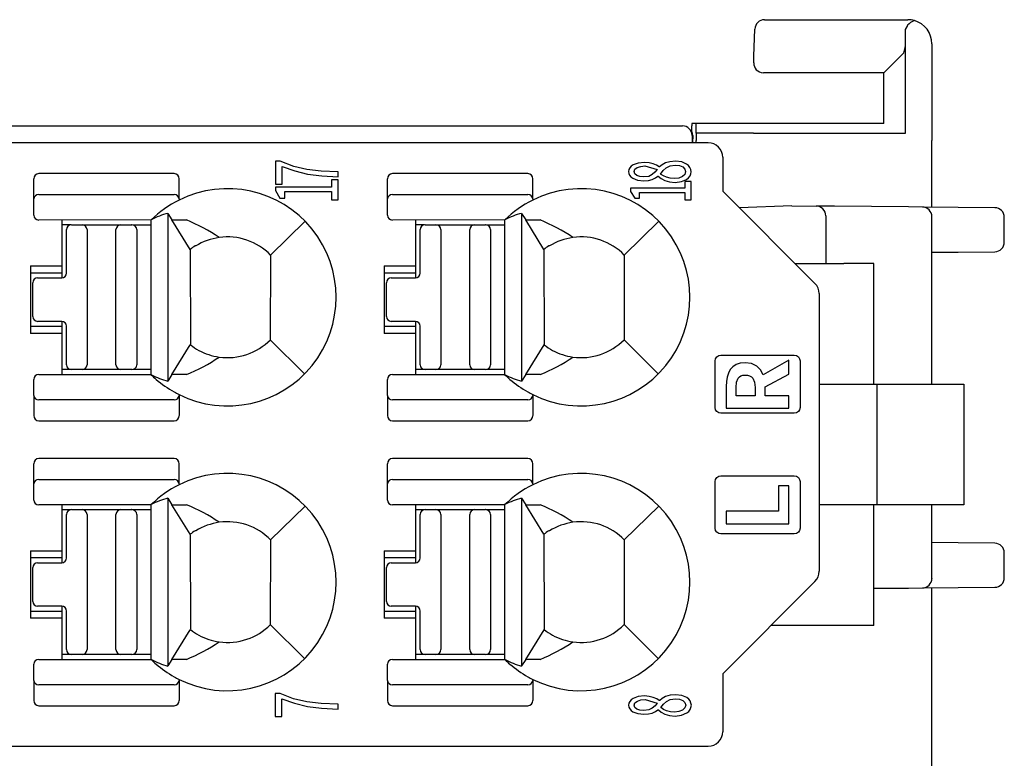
# Model space of a CAD drawing. Header units: millimetres. Extents: x 0 to 427, y 0 to 299.
# Tile 11 of 34: x 188 to 208, y 64 to 79. Entities that reach past the tile are written whole.
import ezdxf

# ---------------------------------------------------------------- set-up
doc = ezdxf.new("R2010")
doc.units = ezdxf.units.MM
doc.header["$MEASUREMENT"] = 0
doc.layers.add('Layer0000', color=7, linetype='Continuous', lineweight=25)
doc.layers.add('LAYER_1', color=7, linetype='Continuous')

msp = doc.modelspace()

# ---------------------------------------------------------------- linework, layer by layer
at = {"layer": 'Layer0000', "color": 7, "linetype": 'Continuous', "lineweight": 25}
for p, q in [((203.351, 79.127), (206.32, 79.127)), ((206.27, 78.927), (206.32, 79.008)), ((203.132, 78.371), (203.151, 78.934)), ((206.27, 78.654), (206.27, 78.927)), ((206.27, 76.777), (206.27, 78.654)), ((206.82, 78.627), (206.82, 76.628)), ((203.127, 78.234), (203.132, 78.371)), ((205.82, 78.027), (206.235, 78.443)), ((205.82, 78.027), (203.327, 78.027)), ((205.82, 76.977), (205.82, 78.027)), ((166.966, 76.927), (201.651, 76.927)), ((201.842, 76.849), (201.843, 76.927)), ((201.936, 76.977), (201.843, 76.977)), ((201.843, 76.977), (201.843, 76.927)), ((203.12, 76.977), (201.936, 76.977)), ((205.82, 76.977), (203.12, 76.977)), ((201.842, 76.811), (201.842, 76.849)), ((201.851, 76.728), (201.852, 76.577)), ((201.862, 76.725), (201.861, 76.577)), ((201.934, 76.777), (201.933, 76.628)), ((203.12, 76.777), (201.934, 76.777)), ((203.12, 76.777), (206.27, 76.777)), ((202.184, 76.577), (131.338, 76.577)), ((201.933, 76.577), (201.933, 76.628)), ((206.82, 75.245), (206.82, 76.628)), ((202.484, 76.277), (202.484, 75.577)), ((191.117, 75.939), (188.309, 75.939)), ((198.447, 75.939), (195.639, 75.939)), ((188.209, 75.413), (188.209, 75.829)), ((191.217, 75.413), (191.217, 75.829)), ((195.539, 75.413), (195.539, 75.829)), ((198.547, 75.413), (198.547, 75.829)), ((188.309, 75.504), (191.117, 75.504)), ((195.639, 75.504), (198.447, 75.504)), ((202.484, 75.577), (204.396, 73.665)), ((188.209, 75.077), (188.209, 75.413)), ((191.217, 75.413), (191.217, 75.392)), ((195.539, 75.077), (195.539, 75.413)), ((198.547, 75.413), (198.547, 75.392)), ((190.986, 75.115), (191.071, 74.978)), ((190.986, 75.115), (190.986, 71.639)), ((198.316, 75.115), (198.401, 74.978)), ((198.316, 75.115), (198.316, 71.639)), ((203.92, 75.27), (202.829, 75.232)), ((203.92, 75.27), (204.422, 75.266)), ((204.801, 75.262), (204.422, 75.266)), ((206.337, 75.249), (204.801, 75.262)), ((206.622, 75.246), (206.337, 75.249)), ((207.363, 75.24), (206.622, 75.246)), ((208.122, 75.233), (207.363, 75.24)), ((190.642, 74.98), (188.309, 74.977)), ((188.786, 74.977), (188.786, 74.027)), ((191.071, 74.978), (191.369, 74.978)), ((191.448, 74.368), (191.071, 74.978)), ((193.115, 74.252), (193.83, 74.951)), ((197.972, 74.98), (195.639, 74.977)), ((196.116, 74.977), (196.116, 74.027)), ((198.401, 74.978), (198.699, 74.978)), ((198.778, 74.368), (198.401, 74.978)), ((200.445, 74.252), (201.16, 74.951)), ((204.62, 75.066), (204.62, 74.077)), ((206.82, 71.577), (206.82, 75.046)), ((208.32, 74.521), (208.32, 75.033)), ((188.972, 74.877), (188.786, 74.877)), ((188.886, 73.878), (188.886, 74.778)), ((188.986, 74.878), (189.211, 74.878)), ((189.211, 74.878), (190.011, 74.878)), ((189.311, 74.778), (189.311, 71.978)), ((189.911, 71.978), (189.911, 74.778)), ((190.011, 74.878), (190.241, 74.878)), ((190.241, 74.878), (190.234, 74.878)), ((190.26, 74.878), (190.641, 74.878)), ((190.341, 74.778), (190.341, 71.978)), ((190.64, 71.818), (190.64, 74.777)), ((196.302, 74.877), (196.116, 74.877)), ((196.216, 73.878), (196.216, 74.778)), ((196.316, 74.878), (196.541, 74.878)), ((196.541, 74.878), (197.341, 74.878)), ((196.641, 74.778), (196.641, 71.978)), ((197.241, 71.978), (197.241, 74.778)), ((197.341, 74.878), (197.571, 74.878)), ((197.571, 74.878), (197.564, 74.878)), ((197.59, 74.878), (197.971, 74.878)), ((197.671, 74.778), (197.671, 71.978)), ((197.97, 71.818), (197.97, 74.777)), ((191.45, 74.365), (191.452, 72.393)), ((191.565, 74.44), (191.551, 74.44)), ((198.78, 74.365), (198.782, 72.393)), ((198.895, 74.44), (198.881, 74.44)), ((206.82, 74.309), (207.363, 74.314)), ((207.363, 74.314), (208.122, 74.321)), ((193.115, 74.252), (193.109, 72.497)), ((200.445, 74.252), (200.439, 72.497)), ((203.984, 74.077), (204.991, 74.077)), ((205.614, 74.077), (204.991, 74.077)), ((205.619, 74.077), (205.614, 74.077)), ((205.619, 71.577), (205.619, 74.077)), ((188.136, 74.027), (188.136, 72.627)), ((188.136, 74.027), (188.786, 74.027)), ((188.786, 73.877), (188.136, 73.877)), ((188.786, 74.027), (188.786, 73.877)), ((188.786, 73.877), (188.786, 73.778)), ((195.466, 74.027), (195.466, 72.627)), ((195.466, 74.027), (196.116, 74.027)), ((196.116, 73.877), (195.466, 73.877)), ((196.116, 74.027), (196.116, 73.877)), ((196.116, 73.877), (196.116, 73.778)), ((188.186, 72.978), (188.186, 73.678)), ((188.286, 73.778), (188.786, 73.778)), ((195.516, 72.978), (195.516, 73.678)), ((195.616, 73.778), (196.116, 73.778)), ((204.484, 73.453), (204.484, 67.701)), ((188.786, 72.878), (188.286, 72.878)), ((188.786, 72.878), (188.786, 72.777)), ((196.116, 72.878), (195.616, 72.878)), ((196.116, 72.878), (196.116, 72.777)), ((188.136, 72.777), (188.786, 72.777)), ((188.786, 72.777), (188.786, 72.627)), ((188.886, 71.978), (188.886, 72.778)), ((195.466, 72.777), (196.116, 72.777)), ((196.116, 72.777), (196.116, 72.627)), ((196.216, 71.978), (196.216, 72.778)), ((188.786, 72.627), (188.136, 72.627)), ((188.786, 72.627), (188.786, 71.777)), ((193.109, 72.497), (193.82, 71.793)), ((196.116, 72.627), (195.466, 72.627)), ((196.116, 72.627), (196.116, 71.777)), ((200.439, 72.497), (201.15, 71.793)), ((191.071, 71.776), (191.451, 72.391)), ((198.401, 71.776), (198.781, 72.391)), ((188.986, 71.878), (188.786, 71.878)), ((189.211, 71.878), (188.986, 71.878)), ((190.011, 71.878), (189.211, 71.878)), ((190.241, 71.878), (190.011, 71.878)), ((190.64, 71.878), (190.26, 71.878)), ((190.34, 71.97), (190.34, 71.972)), ((196.316, 71.878), (196.116, 71.878)), ((196.541, 71.878), (196.316, 71.878)), ((197.341, 71.878), (196.541, 71.878)), ((197.571, 71.878), (197.341, 71.878)), ((197.97, 71.878), (197.59, 71.878)), ((197.67, 71.97), (197.67, 71.972)), ((188.209, 71.341), (188.209, 71.677)), ((188.309, 71.777), (190.641, 71.775)), ((191.071, 71.776), (190.986, 71.639)), ((191.369, 71.776), (191.071, 71.776)), ((195.539, 71.341), (195.539, 71.677)), ((195.639, 71.777), (197.971, 71.775)), ((198.401, 71.776), (198.316, 71.639)), ((198.699, 71.776), (198.401, 71.776)), ((204.484, 71.577), (205.683, 71.577)), ((205.683, 71.577), (207.483, 71.577)), ((205.683, 69.077), (205.683, 71.577)), ((207.483, 71.577), (207.483, 69.077)), ((188.209, 71.341), (188.209, 70.925)), ((191.117, 71.25), (188.309, 71.25)), ((191.217, 71.362), (191.217, 71.341)), ((191.217, 71.341), (191.217, 70.925)), ((195.539, 71.341), (195.539, 70.925)), ((198.447, 71.25), (195.639, 71.25)), ((198.547, 71.362), (198.547, 71.341)), ((198.547, 71.341), (198.547, 70.925)), ((188.309, 70.815), (191.117, 70.815)), ((195.639, 70.815), (198.447, 70.815)), ((191.117, 70.039), (188.309, 70.039)), ((198.447, 70.039), (195.639, 70.039)), ((188.209, 69.513), (188.209, 69.929)), ((191.217, 69.513), (191.217, 69.929)), ((195.539, 69.513), (195.539, 69.929)), ((198.547, 69.513), (198.547, 69.929)), ((188.309, 69.604), (191.117, 69.604)), ((195.639, 69.604), (198.447, 69.604)), ((188.209, 69.177), (188.209, 69.513)), ((191.217, 69.513), (191.217, 69.492)), ((195.539, 69.177), (195.539, 69.513)), ((198.547, 69.513), (198.547, 69.492)), ((190.986, 69.215), (191.071, 69.078)), ((190.986, 69.215), (190.986, 65.739)), ((198.316, 69.215), (198.401, 69.078)), ((198.316, 69.215), (198.316, 65.739)), ((190.642, 69.08), (188.309, 69.077)), ((188.786, 69.077), (188.786, 68.127)), ((188.972, 68.977), (188.786, 68.977)), ((188.986, 68.978), (189.211, 68.978)), ((189.211, 68.978), (190.011, 68.978)), ((190.011, 68.978), (190.241, 68.978)), ((190.241, 68.978), (190.234, 68.978)), ((190.26, 68.978), (190.641, 68.978)), ((191.071, 69.078), (191.369, 69.078)), ((191.448, 68.468), (191.071, 69.078)), ((193.115, 68.352), (193.83, 69.051)), ((197.972, 69.08), (195.639, 69.077)), ((196.116, 69.077), (196.116, 68.127)), ((196.302, 68.977), (196.116, 68.977)), ((196.316, 68.978), (196.541, 68.978)), ((196.541, 68.978), (197.341, 68.978)), ((197.341, 68.978), (197.571, 68.978)), ((197.571, 68.978), (197.564, 68.978)), ((197.59, 68.978), (197.971, 68.978)), ((198.401, 69.078), (198.699, 69.078)), ((198.778, 68.468), (198.401, 69.078)), ((200.445, 68.352), (201.16, 69.051)), ((205.683, 69.077), (204.484, 69.077)), ((205.619, 66.577), (205.619, 69.077)), ((207.483, 69.077), (205.683, 69.077)), ((206.82, 67.556), (206.82, 69.077)), ((188.886, 67.978), (188.886, 68.878)), ((189.311, 68.878), (189.311, 66.078)), ((189.911, 66.078), (189.911, 68.878)), ((190.341, 68.878), (190.341, 66.078)), ((190.64, 65.918), (190.64, 68.877)), ((196.216, 67.978), (196.216, 68.878)), ((196.641, 68.878), (196.641, 66.078)), ((197.241, 66.078), (197.241, 68.878)), ((197.671, 68.878), (197.671, 66.078)), ((197.97, 65.918), (197.97, 68.877)), ((191.45, 68.465), (191.452, 66.493)), ((191.565, 68.54), (191.551, 68.54)), ((198.78, 68.465), (198.782, 66.493)), ((198.895, 68.54), (198.881, 68.54)), ((193.115, 68.352), (193.109, 66.597)), ((200.445, 68.352), (200.439, 66.597)), ((207.363, 68.289), (206.82, 68.294)), ((208.122, 68.282), (207.363, 68.289)), ((188.136, 68.127), (188.136, 66.727)), ((188.136, 68.127), (188.786, 68.127)), ((188.786, 67.977), (188.136, 67.977)), ((188.786, 68.127), (188.786, 67.977)), ((188.786, 67.977), (188.786, 67.878)), ((195.466, 68.127), (195.466, 66.727)), ((195.466, 68.127), (196.116, 68.127)), ((196.116, 67.977), (195.466, 67.977)), ((196.116, 68.127), (196.116, 67.977)), ((196.116, 67.977), (196.116, 67.878)), ((208.32, 67.569), (208.32, 68.082)), ((188.186, 67.078), (188.186, 67.778)), ((188.286, 67.878), (188.786, 67.878)), ((195.516, 67.078), (195.516, 67.778)), ((195.616, 67.878), (196.116, 67.878)), ((206.82, 67.556), (206.82, 67.554)), ((204.396, 67.489), (202.484, 65.577)), ((205.619, 67.348), (206.337, 67.354)), ((206.337, 67.354), (206.622, 67.356)), ((206.622, 67.356), (207.363, 67.363)), ((206.82, 62.245), (206.82, 67.358)), ((207.363, 67.363), (208.122, 67.369)), ((188.786, 66.978), (188.286, 66.978)), ((188.786, 66.978), (188.786, 66.877)), ((196.116, 66.978), (195.616, 66.978)), ((196.116, 66.978), (196.116, 66.877)), ((188.136, 66.877), (188.786, 66.877)), ((188.786, 66.727), (188.136, 66.727)), ((188.786, 66.877), (188.786, 66.727)), ((188.786, 66.727), (188.786, 65.877)), ((188.886, 66.078), (188.886, 66.878)), ((195.466, 66.877), (196.116, 66.877)), ((196.116, 66.727), (195.466, 66.727)), ((196.116, 66.877), (196.116, 66.727)), ((196.116, 66.727), (196.116, 65.877)), ((196.216, 66.078), (196.216, 66.878)), ((193.109, 66.597), (193.82, 65.893)), ((200.439, 66.597), (201.15, 65.893)), ((204.991, 66.577), (203.484, 66.577)), ((205.614, 66.577), (204.991, 66.577)), ((205.619, 66.577), (205.614, 66.577)), ((191.071, 65.876), (191.451, 66.491)), ((198.401, 65.876), (198.781, 66.491)), ((188.986, 65.978), (188.786, 65.978)), ((189.211, 65.978), (188.986, 65.978)), ((190.011, 65.978), (189.211, 65.978)), ((190.241, 65.978), (190.011, 65.978)), ((190.64, 65.978), (190.26, 65.978)), ((190.34, 66.07), (190.34, 66.072)), ((196.316, 65.978), (196.116, 65.978)), ((196.541, 65.978), (196.316, 65.978)), ((197.341, 65.978), (196.541, 65.978)), ((197.571, 65.978), (197.341, 65.978)), ((197.97, 65.978), (197.59, 65.978)), ((197.67, 66.07), (197.67, 66.072)), ((188.209, 65.441), (188.209, 65.777)), ((188.309, 65.877), (190.641, 65.875)), ((191.071, 65.876), (190.986, 65.739)), ((191.369, 65.876), (191.071, 65.876)), ((195.539, 65.441), (195.539, 65.777)), ((195.639, 65.877), (197.971, 65.875)), ((198.401, 65.876), (198.316, 65.739)), ((198.699, 65.876), (198.401, 65.876)), ((202.484, 65.577), (202.484, 64.377)), ((188.209, 65.441), (188.209, 65.025)), ((191.117, 65.35), (188.309, 65.35)), ((191.217, 65.462), (191.217, 65.441)), ((191.217, 65.441), (191.217, 65.025)), ((195.539, 65.441), (195.539, 65.025)), ((198.447, 65.35), (195.639, 65.35)), ((198.547, 65.462), (198.547, 65.441)), ((198.547, 65.441), (198.547, 65.025)), ((188.309, 64.915), (191.117, 64.915)), ((195.639, 64.915), (198.447, 64.915)), ((131.338, 64.077), (202.184, 64.077))]:
    msp.add_line(p, q, dxfattribs=at)
for centre, radius, start, end in [((203.351, 78.927), 0.2, 90, 178), ((206.555, 78.815), 0.31, 108.6424, 140.6004), ((206.32, 78.627), 0.5, 74.2353, 90.005), ((206.32, 78.627), 0.5, 0, 74.1858), ((205.832, 78.617), 0.439, 336.6614, 4.8647), ((203.327, 78.227), 0.2, 178, 268), ((201.651, 76.727), 0.2, 0.3, 89.8026), ((173.306, 77.077), 28.63, 359.4001, 359.7999), ((201.687, 76.73), 0.175, 358.5884, 27.8798), ((202.184, 76.277), 0.3, 0, 90), ((188.314, 75.834), 0.105, 92.8781, 182.6522), ((191.112, 75.834), 0.105, 357.5855, 87.1293), ((195.644, 75.834), 0.105, 92.8781, 182.6522), ((198.442, 75.834), 0.105, 357.5855, 87.1293), ((188.304, 75.408), 0.0957, 87.3682, 177.1008), ((191.122, 75.408), 0.0957, 2.8992, 92.6318), ((192.222, 73.377), 2.251, 243.496, 116.5066), ((195.634, 75.408), 0.0957, 87.3682, 177.1008), ((198.452, 75.408), 0.0957, 2.8992, 92.6318), ((199.552, 73.377), 2.251, 243.496, 116.5066), ((192.22, 73.372), 2.255, 116.4152, 134.4365), ((199.55, 73.372), 2.255, 116.4152, 134.4365), ((191.399, 73.529), 1.639, 104.5895, 117.5145), ((198.729, 73.529), 1.639, 104.5895, 117.5145), ((204.42, 75.066), 0.2, 0, 89.5), ((206.62, 75.046), 0.2, 0, 89.5), ((208.12, 75.033), 0.2, 0, 89.5), ((188.309, 75.077), 0.1, 180, 270), ((190.077, 71.735), 3.491, 55.5897, 68.271), ((195.639, 75.077), 0.1, 180, 270), ((197.407, 71.735), 3.491, 55.5897, 68.271), ((188.986, 74.778), 0.1, 90, 180), ((189.211, 74.778), 0.1, 0, 90), ((190.011, 74.778), 0.1, 90, 180), ((190.241, 74.778), 0.1, 0, 90), ((196.316, 74.778), 0.1, 90, 180), ((196.541, 74.778), 0.1, 0, 90), ((197.341, 74.778), 0.1, 90, 180), ((197.571, 74.778), 0.1, 0, 90), ((192.222, 73.377), 1.25, 97.9308, 121.7025), ((192.222, 73.377), 1.25, 44.4046, 97.9308), ((199.552, 73.377), 1.25, 97.9308, 121.7025), ((199.552, 73.377), 1.25, 44.4046, 97.9308), ((208.12, 74.521), 0.2, 270.5, 0), ((192.222, 73.377), 1.257, 122.2482, 128.0262), ((199.552, 73.377), 1.257, 122.2482, 128.0262), ((188.786, 73.878), 0.1, 270, 0), ((196.116, 73.878), 0.1, 270, 0), ((188.286, 73.678), 0.1, 90, 180), ((195.616, 73.678), 0.1, 90, 180), ((204.184, 73.453), 0.3, 0, 45), ((188.286, 72.978), 0.1, 180, 270), ((188.786, 72.778), 0.1, 0, 90), ((195.616, 72.978), 0.1, 180, 270), ((196.116, 72.778), 0.1, 0, 90), ((192.222, 73.377), 1.25, 262.069, 315.2375), ((199.552, 73.377), 1.25, 262.069, 315.2375), ((192.222, 73.377), 1.25, 231.9545, 241.6424), ((192.222, 73.377), 1.25, 241.6424, 262.069), ((199.552, 73.377), 1.25, 231.9545, 241.6424), ((199.552, 73.377), 1.25, 241.6424, 262.069), ((190.08, 75.014), 3.485, 291.7076, 304.4163), ((197.41, 75.014), 3.485, 291.7076, 304.4163), ((188.986, 71.978), 0.1, 180, 270), ((189.211, 71.978), 0.1, 270, 0), ((190.011, 71.978), 0.1, 180, 270), ((190.235, 71.817), 0.0604, 90.5429, 91.1935), ((190.241, 71.978), 0.1, 270, 0), ((196.316, 71.978), 0.1, 180, 270), ((196.541, 71.978), 0.1, 270, 0), ((197.341, 71.978), 0.1, 180, 270), ((197.565, 71.817), 0.0604, 90.5429, 91.1935), ((197.571, 71.978), 0.1, 270, 0), ((188.309, 71.677), 0.1, 90, 180), ((190.449, 71.79), 0.193, 355.4485, 8.3508), ((192.22, 73.381), 2.254, 225.4868, 229.1091), ((191.386, 73.184), 1.596, 242.2936, 255.494), ((192.22, 73.381), 2.254, 229.1091, 240.6981), ((195.639, 71.677), 0.1, 90, 180), ((197.779, 71.79), 0.193, 355.4485, 8.3508), ((199.55, 73.381), 2.254, 225.4868, 229.1091), ((198.716, 73.184), 1.596, 242.2936, 255.494), ((199.55, 73.381), 2.254, 229.1091, 240.6981), ((188.304, 71.346), 0.0957, 182.8992, 272.6318), ((192.22, 73.381), 2.254, 240.6981, 243.5741), ((191.122, 71.346), 0.0957, 267.3682, 357.1008), ((195.634, 71.346), 0.0957, 182.8992, 272.6318), ((199.55, 73.381), 2.254, 240.6981, 243.5741), ((198.452, 71.346), 0.0957, 267.3682, 357.1008), ((188.314, 70.92), 0.105, 177.3478, 267.1221), ((191.112, 70.92), 0.105, 272.8707, 2.4145), ((195.644, 70.92), 0.105, 177.3478, 267.1221), ((198.442, 70.92), 0.105, 272.8707, 2.4145), ((188.314, 69.934), 0.105, 92.8781, 182.6522), ((191.112, 69.934), 0.105, 357.5855, 87.1293), ((195.644, 69.934), 0.105, 92.8781, 182.6522), ((198.442, 69.934), 0.105, 357.5855, 87.1293), ((188.304, 69.508), 0.0957, 87.3682, 177.1008), ((191.122, 69.508), 0.0957, 2.8992, 92.6318), ((192.222, 67.477), 2.251, 243.496, 116.5066), ((195.634, 69.508), 0.0957, 87.3682, 177.1008), ((198.452, 69.508), 0.0957, 2.8992, 92.6318), ((199.552, 67.477), 2.251, 243.496, 116.5066), ((192.22, 67.472), 2.255, 116.4152, 134.4365), ((199.55, 67.472), 2.255, 116.4152, 134.4365), ((188.309, 69.177), 0.1, 180, 270), ((191.399, 67.629), 1.639, 104.5895, 117.5145), ((195.639, 69.177), 0.1, 180, 270), ((198.729, 67.629), 1.639, 104.5895, 117.5145), ((188.986, 68.878), 0.1, 90, 180), ((189.211, 68.878), 0.1, 0, 90), ((190.011, 68.878), 0.1, 90, 180), ((190.241, 68.878), 0.1, 0, 90), ((190.077, 65.835), 3.491, 55.5897, 68.271), ((196.316, 68.878), 0.1, 90, 180), ((196.541, 68.878), 0.1, 0, 90), ((197.341, 68.878), 0.1, 90, 180), ((197.571, 68.878), 0.1, 0, 90), ((197.407, 65.835), 3.491, 55.5897, 68.271), ((192.222, 67.477), 1.25, 97.9308, 121.7025), ((192.222, 67.477), 1.25, 44.4046, 97.9308), ((199.552, 67.477), 1.25, 97.9308, 121.7025), ((199.552, 67.477), 1.25, 44.4046, 97.9308), ((192.222, 67.477), 1.257, 122.2482, 128.0262), ((199.552, 67.477), 1.257, 122.2482, 128.0262), ((208.12, 68.082), 0.2, 0, 89.5), ((188.786, 67.978), 0.1, 270, 0), ((196.116, 67.978), 0.1, 270, 0), ((188.286, 67.778), 0.1, 90, 180), ((195.616, 67.778), 0.1, 90, 180), ((204.184, 67.701), 0.3, 315, 0), ((206.62, 67.556), 0.2, 270.5, 0), ((208.12, 67.569), 0.2, 270.5, 0), ((188.286, 67.078), 0.1, 180, 270), ((188.786, 66.878), 0.1, 0, 90), ((195.616, 67.078), 0.1, 180, 270), ((196.116, 66.878), 0.1, 0, 90), ((192.222, 67.477), 1.25, 262.069, 315.2375), ((199.552, 67.477), 1.25, 262.069, 315.2375), ((192.222, 67.477), 1.25, 231.9545, 241.6424), ((192.222, 67.477), 1.25, 241.6424, 262.069), ((199.552, 67.477), 1.25, 231.9545, 241.6424), ((199.552, 67.477), 1.25, 241.6424, 262.069), ((190.08, 69.114), 3.485, 291.7076, 304.4163), ((197.41, 69.114), 3.485, 291.7076, 304.4163), ((188.986, 66.078), 0.1, 180, 270), ((189.211, 66.078), 0.1, 270, 0), ((190.011, 66.078), 0.1, 180, 270), ((190.235, 65.917), 0.0604, 90.5429, 91.1935), ((190.241, 66.078), 0.1, 270, 0), ((190.449, 65.89), 0.193, 355.4485, 8.3508), ((196.316, 66.078), 0.1, 180, 270), ((196.541, 66.078), 0.1, 270, 0), ((197.341, 66.078), 0.1, 180, 270), ((197.565, 65.917), 0.0604, 90.5429, 91.1935), ((197.571, 66.078), 0.1, 270, 0), ((197.779, 65.89), 0.193, 355.4485, 8.3508), ((188.309, 65.777), 0.1, 90, 180), ((192.22, 67.481), 2.254, 225.4868, 229.1091), ((191.386, 67.284), 1.596, 242.2936, 255.494), ((192.22, 67.481), 2.254, 229.1091, 240.6981), ((195.639, 65.777), 0.1, 90, 180), ((199.55, 67.481), 2.254, 225.4868, 229.1091), ((198.716, 67.284), 1.596, 242.2936, 255.494), ((199.55, 67.481), 2.254, 229.1091, 240.6981), ((192.22, 67.481), 2.254, 240.6981, 243.5741), ((199.55, 67.481), 2.254, 240.6981, 243.5741), ((188.304, 65.446), 0.0957, 182.8992, 272.6318), ((191.122, 65.446), 0.0957, 267.3682, 357.1008), ((195.634, 65.446), 0.0957, 182.8992, 272.6318), ((198.452, 65.446), 0.0957, 267.3682, 357.1008), ((188.314, 65.02), 0.105, 177.3478, 267.1221), ((191.112, 65.02), 0.105, 272.8707, 2.4145), ((195.644, 65.02), 0.105, 177.3478, 267.1221), ((198.442, 65.02), 0.105, 272.8707, 2.4145), ((202.184, 64.377), 0.3, 270, 0)]:
    msp.add_arc(centre, radius, start, end, dxfattribs=at)
msp.add_rational_spline([(201.662, 76.927), (201.662, 76.927), (201.662, 76.927)], [0.979062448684, 0.989087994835, 1], degree=2, dxfattribs=at)
for points in [[(190.64, 74.777), (190.64, 74.845), (190.642, 74.914), (190.642, 74.982)], [(197.97, 74.777), (197.97, 74.845), (197.972, 74.914), (197.972, 74.982)], [(190.64, 68.877), (190.64, 68.945), (190.642, 69.014), (190.642, 69.082)], [(197.97, 68.877), (197.97, 68.945), (197.972, 69.014), (197.972, 69.082)]]:
    msp.add_open_spline(points, degree=3, dxfattribs=at)
at = {"layer": 'LAYER_1'}
for points in [[(194.514, 75.875), (194.514, 75.973), (194.166, 75.988), (193.869, 76.022), (193.593, 76.087), (193.311, 76.196), (193.214, 76.196), (193.214, 75.72), (193.352, 75.72), (193.352, 76.088), (193.614, 75.994), (193.881, 75.93), (194.174, 75.892), (194.514, 75.875)], [(201.832, 75.978), (201.825, 76.025), (201.806, 76.067), (201.777, 76.104), (201.737, 76.136), (201.634, 76.18), (201.506, 76.196), (201.391, 76.186), (201.3, 76.16), (201.23, 76.122), (201.176, 76.078), (201.168, 76.078), (201.114, 76.111), (201.043, 76.14), (200.959, 76.162), (200.864, 76.171), (200.73, 76.158), (200.626, 76.12), (200.587, 76.093), (200.557, 76.061), (200.539, 76.023), (200.533, 75.981), (200.539, 75.942), (200.556, 75.905), (200.583, 75.873), (200.62, 75.845), (200.721, 75.805), (200.852, 75.791), (200.944, 75.798), (201.023, 75.818), (201.088, 75.848), (201.142, 75.884), (201.15, 75.884), (201.207, 75.838), (201.284, 75.797), (201.381, 75.768), (201.497, 75.757), (201.631, 75.773), (201.737, 75.82), (201.777, 75.852), (201.807, 75.89), (201.825, 75.932), (201.832, 75.978)], [(201.715, 75.98), (201.697, 75.922), (201.649, 75.876), (201.576, 75.846), (201.483, 75.835), (201.397, 75.842), (201.32, 75.862), (201.254, 75.891), (201.198, 75.93), (201.253, 76), (201.314, 76.059), (201.394, 76.099), (201.502, 76.114), (201.588, 76.104), (201.655, 76.077), (201.699, 76.034), (201.715, 75.98)], [(201.126, 76.026), (201.08, 75.967), (201.024, 75.917), (200.95, 75.882), (200.852, 75.869), (200.769, 75.878), (200.704, 75.901), (200.662, 75.935), (200.648, 75.979), (200.665, 76.029), (200.714, 76.066), (200.785, 76.089), (200.872, 76.097), (201.126, 76.026)], [(194.514, 75.396), (194.514, 75.812), (194.379, 75.812), (194.379, 75.66), (193.214, 75.66), (193.214, 75.587), (193.306, 75.43), (193.409, 75.43), (193.409, 75.565), (194.379, 75.565), (194.379, 75.396), (194.514, 75.396)], [(201.831, 75.396), (201.833, 75.776), (201.701, 75.776), (201.701, 75.637), (200.574, 75.637), (200.574, 75.571), (200.663, 75.427), (200.762, 75.427), (200.762, 75.55), (201.701, 75.55), (201.701, 75.396), (201.831, 75.396)], [(202.327, 71.095), (202.327, 72.059), (202.337, 72.105), (202.362, 72.144), (202.401, 72.169), (202.447, 72.179), (203.967, 72.179), (204.013, 72.169), (204.052, 72.144), (204.077, 72.105), (204.087, 72.059), (204.087, 71.095), (204.077, 71.048), (204.052, 71.01), (204.013, 70.984), (203.967, 70.975), (202.447, 70.975), (202.401, 70.984), (202.362, 71.01), (202.337, 71.048), (202.327, 71.095)], [(203.857, 72.076), (203.325, 71.772), (203.269, 71.874), (203.189, 71.952), (203.083, 72.002), (202.95, 72.02), (202.848, 72.01), (202.763, 71.982), (202.695, 71.937), (202.642, 71.878), (202.603, 71.805), (202.576, 71.722), (202.562, 71.63), (202.557, 71.531), (202.557, 71.078), (203.857, 71.078), (203.857, 71.338), (203.365, 71.338), (203.365, 71.519), (203.857, 71.786), (203.857, 72.076)], [(202.762, 71.338), (202.762, 71.507), (202.772, 71.617), (202.804, 71.698), (202.829, 71.727), (202.862, 71.748), (202.902, 71.761), (202.95, 71.765), (202.999, 71.761), (203.042, 71.748), (203.078, 71.727), (203.107, 71.698), (203.146, 71.617), (203.16, 71.507), (203.16, 71.338), (202.762, 71.338)], [(202.327, 68.594), (202.327, 69.558), (202.337, 69.605), (202.363, 69.643), (202.401, 69.669), (202.447, 69.678), (203.967, 69.678), (204.013, 69.669), (204.052, 69.643), (204.077, 69.605), (204.087, 69.558), (204.087, 68.594), (204.077, 68.548), (204.052, 68.51), (204.013, 68.484), (203.967, 68.474), (202.447, 68.474), (202.401, 68.484), (202.363, 68.51), (202.337, 68.548), (202.327, 68.594)], [(203.857, 68.683), (203.857, 69.47), (203.639, 69.47), (203.639, 68.943), (202.557, 68.943), (202.557, 68.683), (203.857, 68.683)], [(194.512, 64.846), (194.512, 64.945), (194.165, 64.96), (193.867, 64.994), (193.591, 65.059), (193.31, 65.168), (193.212, 65.168), (193.212, 64.692), (193.351, 64.692), (193.351, 65.06), (193.612, 64.966), (193.88, 64.902), (194.173, 64.864), (194.512, 64.846)], [(201.834, 64.925), (201.827, 64.972), (201.808, 65.014), (201.779, 65.051), (201.739, 65.083), (201.636, 65.127), (201.507, 65.142), (201.392, 65.133), (201.302, 65.106), (201.232, 65.069), (201.178, 65.025), (201.169, 65.025), (201.116, 65.057), (201.045, 65.087), (200.96, 65.109), (200.865, 65.118), (200.731, 65.105), (200.627, 65.067), (200.587, 65.04), (200.558, 65.007), (200.54, 64.97), (200.534, 64.928), (200.539, 64.888), (200.557, 64.852), (200.584, 64.82), (200.621, 64.792), (200.722, 64.752), (200.853, 64.738), (200.945, 64.745), (201.024, 64.765), (201.09, 64.795), (201.143, 64.831), (201.152, 64.831), (201.209, 64.784), (201.285, 64.744), (201.382, 64.715), (201.499, 64.703), (201.633, 64.72), (201.739, 64.766), (201.779, 64.799), (201.809, 64.836), (201.827, 64.879), (201.834, 64.925)], [(201.128, 64.972), (201.082, 64.913), (201.025, 64.864), (200.952, 64.829), (200.853, 64.816), (200.77, 64.824), (200.705, 64.847), (200.663, 64.882), (200.649, 64.926), (200.666, 64.976), (200.715, 65.013), (200.786, 65.036), (200.874, 65.044), (201.128, 64.972)], [(201.717, 64.927), (201.699, 64.869), (201.651, 64.823), (201.578, 64.793), (201.485, 64.782), (201.399, 64.789), (201.322, 64.808), (201.255, 64.838), (201.2, 64.877), (201.254, 64.947), (201.316, 65.005), (201.396, 65.045), (201.504, 65.06), (201.59, 65.05), (201.657, 65.023), (201.701, 64.981), (201.717, 64.927)]]:
    msp.add_lwpolyline(points, close=True, dxfattribs=at)

doc.saveas('drawing.dxf')
